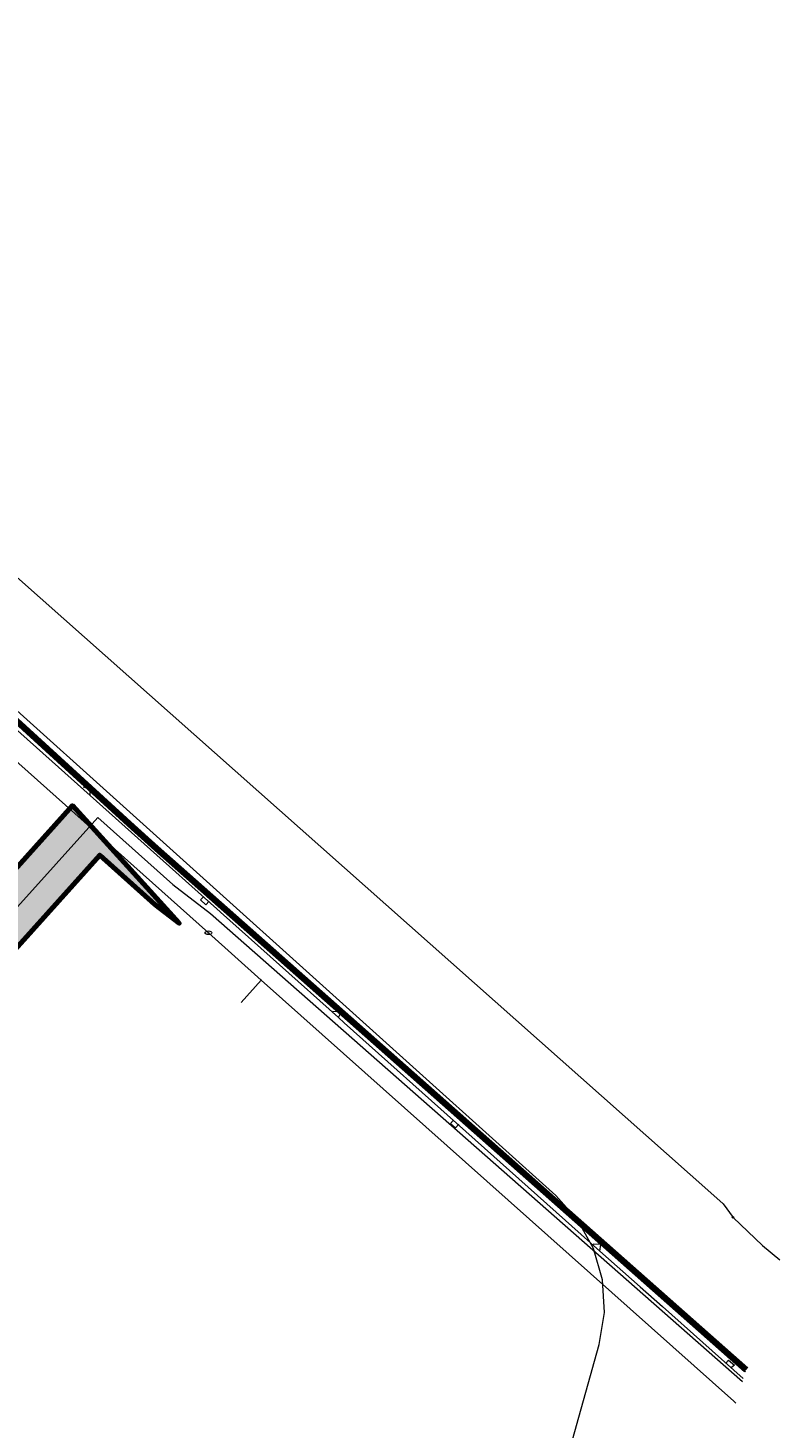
# Model space of a CAD drawing. Extents: x 73120 to 113741, y 434688 to 489241.
# Tile 35 of 256: x 99784 to 99896, y 474660 to 474869. Entities that reach past the tile are written whole.
import ezdxf
from ezdxf.enums import TextEntityAlignment as Align
from ezdxf.lldxf.tags import DXFTag

# ---------------------------------------------------------------- set-up
doc = ezdxf.new("R2010")
doc.units = 0
doc.header["$LTSCALE"] = 0.5
for name, color, linetype, lineweight in [('B-WE-KL-DATA_KABELBED-G', 90, 'Continuous', 100), ('B-WE-KL-ET_LS-G', 190, 'KL-LS-N', 18), ('B-WE-KL-ET_MS-G', 130, 'KL-MS-N', 18), ('B-WE-KL-ET_MS_HULPSTUK-S', 130, 'Continuous', 25), ('B-WE-KL-GAS_HD-G', 30, 'KL-GAS-HD-N', 18), ('B-WE-KL-WATER-G', 170, 'KL-WATER-N', 18), ('B-WE-KL-WATER-S', 170, 'Continuous', 25), ('B-WE-KL-WATER_HULPSTUK-S', 170, 'Continuous', 25), ('B-WE-RI-DRUK-G', 210, 'RI-PERS', 18), ('V-WE-RI-VRIJVERVAL-G', 210, 'RI-OVERIG-V', 25)]:
    doc.layers.add(name, color=color, linetype=linetype, lineweight=lineweight)
doc.layers.add('B-WE-OG-INFO_EIS VOORZORGSMAATREGEL-GV', color=7, linetype='Continuous', lineweight=70, true_color=0xfa194b)
doc.layers.add('B-WE-OG-INFO_EIS VOORZORGSMAATREGEL-V', color=7, linetype='Continuous', lineweight=18, true_color=0xfa194b, transparency=0.8)
doc.styles.add('NLCS-ISO', font='NLCS-ISO.ttf')
tags = doc.linetypes.add('KL-GAS-HD-N', pattern='A,4,-1,[69,NLCS.SHX,S=0.5,R=0,X=0,Y=0],-1,4,-1,["H",Standard,S=1,R=0,X=0,Y=-0.5],-2', length=13).pattern_tags.tags
tags[18] = DXFTag(74, 10)
tags = doc.linetypes.add('KL-LS-N', pattern='A,4,-1,[103,NLCS.SHX,S=0.75,R=0,X=0,Y=0],-1,4,-1,["L",Standard,S=1,R=0,X=0,Y=-0.5],-2', length=13).pattern_tags.tags
tags[18] = DXFTag(74, 10)
tags = doc.linetypes.add('KL-MS-N', pattern='A,4,-1,[103,NLCS.SHX,S=0.75,R=0,X=0,Y=0],-1,4,-1,["M",Standard,S=1,R=0,X=0,Y=-0.5],-2', length=13).pattern_tags.tags
tags[18] = DXFTag(74, 10)
doc.linetypes.add('KL-WATER-N', pattern='A,7,-0.5,[168,NLCS.SHX,S=0.75,R=0,X=0.75,Y=0],-2', length=9.5)
doc.linetypes.add('RI-OVERIG-V', pattern='A,2.5,[24,NLCS.SHX,S=1,R=0,X=0,Y=0],2.5,-2,2,-2,0,-2,2,-2', length=17)
tags = doc.linetypes.add('RI-PERS', pattern='A,7,-2,["P",Standard,S=1.8,R=0,X=-0.5,Y=-0.9],-2,7,-2,[102,NLCS.SHX,S=1,R=180,X=0,Y=0],-2', length=22).pattern_tags.tags
tags[6] = DXFTag(74, 10)

# ---------------------------------------------------------------- blocks, each defined once
blk = doc.blocks.new('SKL-WTB_HULP_OVERIG-SO')
at = {"color": 0, "linetype": 'ByBlock', "lineweight": 18}
for points in [[(-0.1, 0.1), (0.1, -0.1)], [(0.1, 0.1), (-0.1, -0.1)]]:
    blk.add_lwpolyline(points, dxfattribs=at)
at = {"color": 0, "linetype": 'ByBlock', "lineweight": 18, "style": 'NLCS-ISO', "flags": 1}
for tag, p in [('TYPE', (1.5, 0)), ('LABEL', (1.5, -1.5)), ('OMSCHRIJVING', (1.5, -3))]:
    blk.add_attdef(tag, p, '', height=1, dxfattribs=at)
blk = doc.blocks.new('SKL-WATER_BRANDKRAAN_BRANDPUT-SO')
at = {"color": 0, "linetype": 'ByBlock', "lineweight": 18}
blk.add_ellipse((0, 0), major_axis=(2.5, 0), ratio=0.54, dxfattribs=at)
at = {"color": 0, "linetype": 'ByBlock', "lineweight": 18, "style": 'NLCS-ISO'}
blk.add_text('bk', height=1.5, dxfattribs=at).set_placement((0.2, 0), align=Align.MIDDLE_CENTER)
blk = doc.blocks.new('SKL-WTB_HULP_MOF-SO')
at = {"linetype": 'ByBlock', "lineweight": 18}
h = blk.add_hatch(color=0, dxfattribs=at)
h.dxf.hatch_style = 1
h.paths.add_polyline_path([(-0.5625, 0, 1), (0.5625, 0, 1)])
at = {"color": 0, "linetype": 'ByBlock', "lineweight": 18}
blk.add_circle((0, 0), 0.5625, dxfattribs=at)
at = {"color": 0, "linetype": 'ByBlock', "lineweight": 18, "style": 'NLCS-ISO', "flags": 1}
for tag, p in [('TYPE', (1.5, 0)), ('OMSCHRIJVING', (1.5, -3)), ('LABEL', (1.5, -1.5))]:
    blk.add_attdef(tag, p, '', height=1, dxfattribs=at)

msp = doc.modelspace()

# ---------------------------------------------------------------- hatches: boundary and pattern name
at = {"layer": 'B-WE-OG-INFO_EIS VOORZORGSMAATREGEL-V'}
msp.add_hatch(color=256, dxfattribs=at).paths.add_polyline_path([(99775.98, 474726.66), (99775.98, 474726.66), (99776.47, 474726.76), (99776.48, 474726.76), (99776.95, 474726.92), (99776.95, 474726.92), (99777.41, 474727.14), (99777.41, 474727.14), (99777.83, 474727.42), (99777.83, 474727.42), (99778.22, 474727.75), (99778.22, 474727.75), (99794.46, 474745.8), (99802.71, 474738.42), (99802.71, 474738.42), (99806.35, 474735.6), (99790.36, 474753.2), (99775.17, 474736.31), (99743.72, 474765.45), (99743.72, 474765.45), (99735.56, 474772.39), (99710, 474795.82), (99709.61, 474796.14), (99709.61, 474796.14), (99709.18, 474796.41), (99709.18, 474796.41), (99708.72, 474796.62), (99708.72, 474796.62), (99708.23, 474796.77), (99708.23, 474796.77), (99707.74, 474796.85), (99707.74, 474796.85), (99707.23, 474796.88), (99707.23, 474796.88), (99706.73, 474796.84), (99706.73, 474796.84), (99706.23, 474796.73), (99706.23, 474796.73), (99705.75, 474796.57), (99705.75, 474796.57), (99705.3, 474796.34), (99705.3, 474796.34), (99704.88, 474796.06), (99704.88, 474796.06), (99704.5, 474795.73), (99704.5, 474795.73), (99690.03, 474779.42), (99686.38, 474775.2), (99686.38, 474775.2), (99686.08, 474774.8), (99686.07, 474774.8), (99685.82, 474774.36), (99685.82, 474774.36), (99685.63, 474773.9), (99685.63, 474773.89), (99685.49, 474773.41), (99685.49, 474773.41), (99685.42, 474772.91), (99685.42, 474772.91), (99685.41, 474772.4), (99685.41, 474772.4), (99685.46, 474771.9), (99685.46, 474771.9), (99685.58, 474771.41), (99685.58, 474771.41), (99685.76, 474770.94), (99685.76, 474770.93), (99686, 474770.49), (99686, 474770.49), (99686.29, 474770.08), (99686.29, 474770.07), (99686.63, 474769.7), (99686.63, 474769.7), (99687.02, 474769.38), (99687.02, 474769.37), (99687.44, 474769.1), (99687.44, 474769.1), (99687.9, 474768.88), (99687.9, 474768.88), (99688.38, 474768.72), (99688.38, 474768.72), (99688.87, 474768.62), (99688.87, 474768.62), (99689.38, 474768.58), (99689.38, 474768.58), (99689.88, 474768.61), (99689.88, 474768.61), (99690.38, 474768.7), (99690.38, 474768.71), (99690.86, 474768.86), (99690.86, 474768.86), (99691.32, 474769.07), (99691.32, 474769.07), (99691.75, 474769.34), (99691.75, 474769.34), (99692.14, 474769.66), (99692.14, 474769.66), (99692.43, 474769.97), (99692.43, 474769.97), (99696.03, 474774.13), (99707.59, 474787.18), (99730.21, 474766.44), (99738.34, 474759.53), (99772.71, 474727.68), (99772.71, 474727.68), (99773.1, 474727.37), (99773.1, 474727.36), (99773.53, 474727.1), (99773.53, 474727.1), (99773.99, 474726.89), (99773.99, 474726.89), (99774.47, 474726.73), (99774.47, 474726.73), (99774.97, 474726.64), (99774.97, 474726.64), (99775.48, 474726.62), (99775.48, 474726.62)])

# ---------------------------------------------------------------- linework, layer by layer
at = {"layer": 'B-WE-KL-DATA_KABELBED-G', "flags": 128}
msp.add_lwpolyline([(99891.14, 474668.85), (99802.96, 474746.77), (99799.41, 474750), (99770.32, 474776.47), (99767.28, 474781.79), (99765.04, 474785.08), (99764.06, 474786.09), (99761.53, 474788.38), (99750.36, 474798.38), (99748.65, 474799.71), (99747.01, 474800.78), (99743.93, 474802.72), (99739.41, 474804.73), (99736.4, 474806.68), (99705.82, 474833.97), (99666.17, 474869.48)], dxfattribs=at)
at = {"layer": 'B-WE-KL-ET_LS-G', "flags": 128}
for points in [[(99767.37, 474781.03), (99767.71, 474780.35), (99768.51, 474778.62), (99769.23, 474777.34), (99769.57, 474776.64), (99770.06, 474775.96), (99770.91, 474774.88), (99771.84, 474773.91), (99772.22, 474773.5), (99772.86, 474772.82), (99774.78, 474771.02), (99777.9, 474768.18), (99788.29, 474758.97), (99793.04, 474754.72), (99811.06, 474738.57), (99811.92, 474737.8), (99812.54, 474737.25), (99830.18, 474721.51), (99831.03, 474720.74), (99849.2, 474704.47), (99869.29, 474686.58), (99875.3, 474681.23), (99878.62, 474678.28), (99890.73, 474667.53)], [(99793.04, 474754.72), (99793.05, 474755.64), (99792, 474755.94)], [(99809.96, 474739.56), (99809.54, 474739.09), (99810.34, 474738.37), (99810.8, 474738.89)], [(99830.18, 474721.51), (99830.56, 474722.3), (99829.33, 474722.43)], [(99847.35, 474706.12), (99846.95, 474705.68), (99847.69, 474705.01), (99848.18, 474705.55)], [(99869.29, 474686.58), (99869.4, 474687.58), (99868.27, 474687.6)], [(99888.13, 474669.83), (99888.53, 474670.28), (99889.39, 474669.51), (99888.95, 474669.18)]]:
    msp.add_lwpolyline(points, dxfattribs=at)
at = {"layer": 'B-WE-KL-ET_MS-G', "flags": 128}
for points in [[(99759.87, 474806.98), (99885.87, 474695.27), (99887.71, 474693.63), (99889.19, 474691.63), (99889.19, 474691.62)], [(99889.19, 474691.62), (99893.6, 474687.41), (99896.22, 474685.26)]]:
    msp.add_lwpolyline(points, dxfattribs=at)
at = {"layer": 'B-WE-KL-GAS_HD-G', "flags": 128}
msp.add_lwpolyline([(99689.4, 474772.58), (99693.02, 474776.76), (99703.08, 474788.11), (99707.3, 474792.88), (99732.91, 474769.39), (99741, 474762.52), (99744.87, 474758.93), (99775.43, 474730.62), (99794.15, 474751.43), (99805.38, 474741.41), (99811, 474737.05), (99890.59, 474667.08)], dxfattribs=at)
at = {"layer": 'B-WE-KL-WATER-G', "flags": 128}
for points in [[(99663.19, 474866.07), (99670.47, 474859.59), (99677.68, 474853.18), (99678.12, 474852.79), (99686.61, 474845.23), (99687.13, 474844.77), (99693.93, 474838.72), (99698.41, 474834.73), (99717.82, 474817.46), (99735.39, 474801.85), (99735.84, 474801.45), (99745.68, 474797.03), (99746.26, 474796.77), (99755, 474789.01), (99758.11, 474786.25), (99761.78, 474783), (99767.36, 474772.72), (99779.52, 474762.01), (99810.71, 474734.18), (99818.62, 474727.12), (99889.29, 474664.13), (99889.6, 474663.86)], [(99818.62, 474727.12), (99815.63, 474723.76)]]:
    msp.add_lwpolyline(points, dxfattribs=at)
at = {"layer": 'B-WE-OG-INFO_EIS VOORZORGSMAATREGEL-GV', "flags": 128}
msp.add_lwpolyline([(99778.22, 474727.75), (99794.46, 474745.8), (99802.71, 474738.42), (99802.71, 474738.42), (99806.35, 474735.6), (99790.36, 474753.2), (99775.17, 474736.31)], dxfattribs=at)
at = {"layer": 'B-WE-RI-DRUK-G', "flags": 128}
msp.add_lwpolyline([(99814.75, 474471.42), (99814.94, 474474.74), (99815.18, 474477.9), (99815.66, 474481.03), (99816.4, 474484.11), (99869.18, 474672.61), (99869.97, 474677.42), (99869.68, 474682.3), (99868.31, 474686.98), (99865.95, 474691.26), (99862.7, 474694.91), (99774.51, 474774.14), (99713.55, 474828.48), (99713.43, 474828.56), (99713.29, 474828.61), (99713.14, 474828.62), (99713, 474828.59), (99712.87, 474828.53), (99712.76, 474828.43), (99684.81, 474796.76), (99682.79, 474794.08), (99681.2, 474791.13), (99680.08, 474787.97), (99679.45, 474784.68), (99679.33, 474781.34), (99679.45, 474778.14)], dxfattribs=at)
at = {"layer": 'V-WE-RI-VRIJVERVAL-G', "flags": 128}
msp.add_lwpolyline([(99891.05, 474668.54), (99793.78, 474755.3), (99776.75, 474770.53), (99773.68, 474773.28), (99773.18, 474773.79), (99772.77, 474774.37), (99765.5, 474786.02), (99765.08, 474786.62), (99764.58, 474787.14), (99751.25, 474798.98), (99750.66, 474799.42), (99750.01, 474799.78), (99740.88, 474803.94), (99740.22, 474804.32), (99739.62, 474804.77), (99715.71, 474826.21), (99714.04, 474827.2), (99712.1, 474827.49), (99710.21, 474827.01), (99708.65, 474825.82), (99684.82, 474799.26), (99684.07, 474798.14), (99683.64, 474796.9), (99680.34, 474780.61), (99679.45, 474778.14)], dxfattribs=at)

# ---------------------------------------------------------------- block references
at = {"layer": 'B-WE-KL-ET_MS_HULPSTUK-S', "xscale": 0.2, "yscale": 0.2, "zscale": 0.2}
msp.add_blockref('SKL-WTB_HULP_MOF-SO', (99889.19, 474691.62), dxfattribs=at)
at = {"layer": 'B-WE-KL-WATER-S', "xscale": 0.2, "yscale": 0.2, "zscale": 0.2}
msp.add_blockref('SKL-WATER_BRANDKRAAN_BRANDPUT-SO', (99810.71, 474734.18), dxfattribs=at)
at = {"layer": 'B-WE-KL-WATER_HULPSTUK-S', "xscale": 0.2, "yscale": 0.2, "zscale": 0.2}
msp.add_blockref('SKL-WTB_HULP_OVERIG-SO', (99818.62, 474727.12), dxfattribs=at)

doc.saveas('drawing.dxf')
